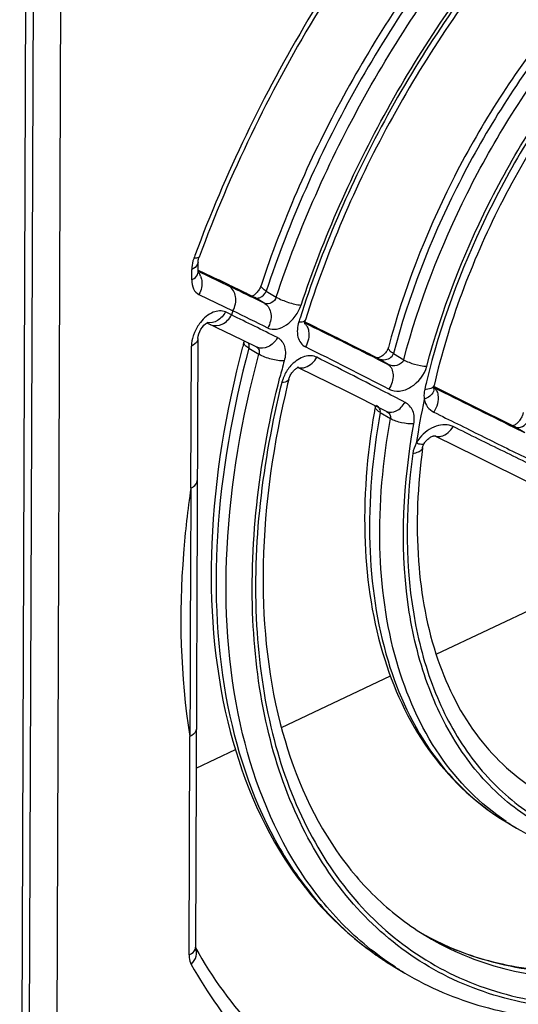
# Model space of a CAD drawing. Header units: millimetres. Extents: x 0 to 1188, y 0 to 840.
# Tile 23 of 41: x 1082 to 1091, y 165 to 183. Entities that reach past the tile are written whole.
import ezdxf

# ---------------------------------------------------------------- set-up
doc = ezdxf.new("R2010")
doc.units = ezdxf.units.MM
doc.header["$LTSCALE"] = 65.34
doc.layers.get('0').update_dxf_attribs({"linetype": 'CONTINUOUS'})
doc.layers.add('ROUNDS', color=7, linetype='CONTINUOUS')

msp = doc.modelspace()

# ---------------------------------------------------------------- linework, layer by layer
at = {"color": 7, "linetype": 'CONTINUOUS'}
for p, q in [((1082.316, 155.992), (1082.423, 184.622)), ((1084.986, 178.684), (1084.986, 178.878)), ((1084.986, 178.728), (1085.366, 178.545)), ((1085.384, 178.536), (1085.366, 178.545)), ((1085.511, 178.475), (1085.384, 178.536)), ((1085.658, 178.404), (1085.511, 178.475)), ((1086.032, 178.222), (1085.957, 178.259)), ((1086.032, 178.222), (1086.032, 178.222)), ((1085.151, 177.739), (1085.809, 177.421)), ((1085.164, 177.746), (1085.168, 177.748)), ((1087, 177.748), (1086.985, 177.755)), ((1084.981, 177.447), (1084.938, 166.053)), ((1085.809, 177.421), (1086.089, 177.284)), ((1085.846, 177.388), (1085.843, 177.377)), ((1085.848, 177.402), (1085.846, 177.388)), ((1088.337, 177.084), (1088.335, 177.084)), ((1086.86, 176.905), (1087.735, 176.471)), ((1086.868, 176.908), (1086.87, 176.908)), ((1088.34, 177.081), (1088.34, 177.081)), ((1090.135, 176.18), (1089.398, 176.549)), ((1087.735, 176.471), (1088.516, 176.08)), ((1088.303, 176.19), (1088.302, 176.184)), ((1090.898, 175.803), (1090.135, 176.18)), ((1088.513, 176.081), (1088.514, 176.081)), ((1089.416, 175.626), (1089.418, 175.626)), ((1089.418, 175.626), (1090.201, 175.236)), ((1090.201, 175.236), (1091.245, 174.721)), ((1089.439, 171.537), (1091.547, 172.537)), ((1086.545, 170.165), (1088.585, 171.132)), ((1084.951, 169.408), (1085.684, 169.756)), ((1090.75, 168.4), (1090.942, 168.286)), ((1088.669, 165.683), (1088.856, 165.571))]:
    msp.add_line(p, q, dxfattribs=at)
at = {"color": 9, "linetype": 'CONTINUOUS'}
for p, q in [((1084.866, 178.542), (1084.867, 178.736)), ((1084.986, 178.705), (1085.57, 178.424)), ((1085.383, 178.535), (1085.366, 178.545)), ((1085.383, 178.535), (1085.366, 178.545)), ((1085.383, 178.535), (1085.455, 178.501)), ((1085.003, 178.271), (1085.637, 177.965)), ((1085.897, 178.287), (1086.032, 178.222)), ((1086.048, 178.214), (1086.032, 178.222)), ((1086.032, 178.222), (1086.048, 178.214)), ((1086.235, 178.102), (1086.048, 178.214)), ((1086.261, 178.334), (1086.448, 178.223)), ((1085.613, 177.889), (1085.499, 177.943)), ((1086.877, 177.777), (1086.871, 177.758)), ((1086.983, 177.736), (1086.992, 177.731)), ((1084.851, 174.646), (1084.861, 177.304)), ((1085.938, 177.264), (1086.125, 177.152)), ((1088.642, 177.165), (1088.833, 177.05)), ((1088.332, 177.066), (1088.358, 177.053)), ((1088.352, 177.074), (1088.34, 177.081)), ((1088.34, 177.08), (1088.352, 177.074)), ((1088.542, 176.961), (1088.352, 177.074)), ((1088.358, 177.053), (1088.542, 176.961)), ((1089.409, 176.543), (1089.393, 176.551)), ((1088.395, 176.061), (1088.587, 175.947)), ((1090.912, 175.795), (1090.898, 175.803)), ((1090.912, 175.795), (1090.898, 175.802)), ((1091.1, 175.683), (1090.912, 175.795)), ((1090.906, 175.778), (1090.89, 175.786)), ((1091.1, 175.683), (1090.906, 175.778)), ((1084.819, 165.911), (1084.834, 170.001)), ((1089.201, 166.299), (1089.196, 166.302))]:
    msp.add_line(p, q, dxfattribs=at)
at = {"color": 7, "linetype": 'CONTINUOUS'}
for points in [[(1086.164, 178.441), (1086.159, 178.427), (1086.152, 178.411), (1086.145, 178.395), (1086.136, 178.378), (1086.127, 178.362), (1086.116, 178.346), (1086.105, 178.331), (1086.094, 178.317), (1086.082, 178.303), (1086.069, 178.29), (1086.057, 178.279), (1086.045, 178.268), (1086.033, 178.259), (1086.022, 178.252), (1086.012, 178.246), (1086.003, 178.241), (1085.998, 178.239)], [(1086.984, 177.714), (1086.985, 177.712), (1086.985, 177.712), (1086.984, 177.713), (1086.984, 177.717), (1086.983, 177.722), (1086.983, 177.73), (1086.984, 177.74), (1086.985, 177.75), (1086.987, 177.762), (1086.99, 177.776), (1086.994, 177.79), (1086.995, 177.794)], [(1088.547, 177.279), (1088.543, 177.266), (1088.538, 177.253), (1088.532, 177.239), (1088.525, 177.225), (1088.516, 177.21), (1088.506, 177.195), (1088.495, 177.181), (1088.483, 177.167)], [(1088.483, 177.167), (1088.47, 177.154), (1088.456, 177.141), (1088.442, 177.129), (1088.427, 177.119), (1088.413, 177.11), (1088.398, 177.102), (1088.385, 177.096), (1088.372, 177.091), (1088.361, 177.088), (1088.351, 177.085), (1088.343, 177.084), (1088.337, 177.084)], [(1086.682, 176.681), (1086.685, 176.691), (1086.69, 176.706), (1086.696, 176.722), (1086.703, 176.738), (1086.711, 176.755), (1086.719, 176.771), (1086.729, 176.786), (1086.739, 176.802), (1086.75, 176.816), (1086.762, 176.83), (1086.773, 176.843), (1086.786, 176.855), (1086.798, 176.866), (1086.81, 176.876), (1086.821, 176.885), (1086.832, 176.892), (1086.842, 176.897), (1086.851, 176.902), (1086.859, 176.905), (1086.864, 176.907), (1086.868, 176.908)], [(1089.398, 176.524), (1089.398, 176.527), (1089.397, 176.531), (1089.397, 176.537), (1089.398, 176.545), (1089.399, 176.553), (1089.4, 176.563), (1089.401, 176.567)], [(1089.399, 176.522), (1089.399, 176.521), (1089.398, 176.522), (1089.398, 176.524)], [(1091.069, 176.064), (1091.067, 176.052), (1091.064, 176.04), (1091.06, 176.026), (1091.055, 176.011), (1091.049, 175.996), (1091.042, 175.98), (1091.034, 175.963), (1091.025, 175.947), (1091.014, 175.931), (1091.003, 175.915), (1090.991, 175.9), (1090.979, 175.886), (1090.966, 175.873), (1090.954, 175.861), (1090.941, 175.85), (1090.929, 175.841), (1090.918, 175.833), (1090.907, 175.826), (1090.896, 175.821), (1090.887, 175.817), (1090.88, 175.814), (1090.876, 175.813)], [(1089.211, 175.472), (1089.218, 175.484), (1089.227, 175.498), (1089.237, 175.513), (1089.248, 175.527), (1089.261, 175.54), (1089.274, 175.553), (1089.287, 175.566), (1089.301, 175.577), (1089.316, 175.588), (1089.33, 175.597), (1089.344, 175.605), (1089.358, 175.611), (1089.371, 175.616), (1089.383, 175.62), (1089.394, 175.623), (1089.403, 175.625), (1089.41, 175.626), (1089.416, 175.626)], [(1089.187, 175.402), (1089.188, 175.411), (1089.19, 175.421), (1089.194, 175.433), (1089.198, 175.445), (1089.204, 175.457), (1089.21, 175.47), (1089.211, 175.472)]]:
    msp.add_lwpolyline(points, dxfattribs=at)
at = {"color": 9, "linetype": 'CONTINUOUS'}
for centre, radius, start, end in [((1108.877, 170.104), 25.549, 159.6176, 159.7348), ((1084.882, 178.685), 0.103, 351.4152, 359.7409), ((1084.779, 178.506), 0.277, 23.284, 29.8508), ((1016.347, 35.092), 159.192, 64.09401, 64.27065), ((1019.361, 40.838), 152.688, 64.14998, 64.30215), ((1013.38, 28.491), 166.407, 64.03563, 64.15029), ((1017.999, 39.875), 153.685, 63.54213, 63.89941), ((1107.01, 171.055), 22.462, 162.0818, 162.2873), ((1026.088, 56.28), 135.474, 63.61658, 63.92438), ((1105.628, 171.87), 19.66, 162.3599, 162.5139), ((1085.671, 177.236), 0.819, 141.2377, 156.7961), ((1085.31, 177.904), 0.217, 244.421, 246.9956), ((1086.845, 177.579), 0.202, 42.2405, 46.8712), ((976.804, -45.461), 248.928, 63.38042, 63.72856), ((982.65, -34.104), 236.139, 63.4139, 63.77705), ((1010.227, 24.306), 171.166, 62.76635, 63.35265), ((1104.584, 172.147), 18.637, 164.8194, 165.7903), ((1087.272, 176.438), 0.744, 135.5579, 152.6972), ((1086.918, 177.08), 0.182, 243.8418, 252.7129), ((1087.28, 176.435), 0.751, 152.7852, 161.2765), ((1087.301, 176.427), 0.774, 161.228, 165.4038), ((1102.996, 173.303), 14.136, 166.3556, 166.9254), ((1089.31, 176.405), 0.152, 48.4367, 54.7816), ((1089.357, 176.577), 0.045, 341.9686, 346.8277), ((1196.5, 389.407), 238.3, 243.29297, 243.6931), ((1193.967, 384.731), 232.969, 243.333, 243.74194), ((1089.294, 176.504), 0.106, 3.224, 10.5138), ((1102.149, 173.505), 13.23, 167.7676, 171.3877), ((1089.684, 175.149), 0.703, 141.5537, 151.2706), ((1092.984, 172.145), 4.361, 238.5566, 239.1793), ((1093.177, 172.032), 4.363, 236.2552, 239.1788), ((1091.847, 171), 5.395, 240.6222, 241.4827), ((1091.854, 171.014), 5.41, 241.4844, 244.6765), ((1084.835, 166.053), 0.103, 352.9763, 359.7467), ((1091.866, 171.039), 5.438, 244.6762, 246.2065), ((1091.882, 171.074), 5.477, 246.207, 247.9001), ((1091.619, 170.622), 5.753, 233.3622, 234.2156), ((1091.605, 170.602), 5.729, 234.2146, 237.3994), ((1091.595, 170.586), 5.71, 237.4011, 239.1734), ((1091.783, 170.475), 5.711, 236.9883, 239.1732)]:
    msp.add_arc(centre, radius, start, end, dxfattribs=at)
at = {"color": 7, "linetype": 'CONTINUOUS'}
for centre, radius, start, end in [((1013.687, 29.646), 165.253, 64.0667, 64.18169), ((972.977, -53.126), 257.495, 63.3832, 63.71627), ((1104.501, 172.315), 19.332, 164.8202, 165.0784), ((1104.196, 172.348), 18.042, 166.1035, 166.3806), ((1101.418, 173.805), 13.329, 169.7182, 170.1756), ((2067.684, 168.631), 982.851, 179.649361, 179.920136), ((1091.733, 170.809), 5.173, 240.2375, 241.5873), ((1091.737, 170.816), 5.181, 241.5871, 241.9495)]:
    msp.add_arc(centre, radius, start, end, dxfattribs=at)
at = {"color": 9, "linetype": 'CONTINUOUS'}
for points, knots in [([(1096.093, 190.239), (1095.002, 189.721), (1092.866, 188.318), (1090.105, 185.527), (1087.811, 182.15), (1086.691, 179.629), (1086.261, 178.334)], [0, 0, 0, 0, 0.229219, 0.479815, 0.741018, 1, 1, 1, 1]), ([(1086.448, 178.223), (1086.878, 179.517), (1087.999, 182.038), (1090.292, 185.415), (1093.053, 188.206), (1095.189, 189.609), (1096.28, 190.127)], [0, 0, 0, 0, 0.258982, 0.520185, 0.770781, 1, 1, 1, 1]), ([(1086.913, 178.072), (1087.334, 179.337), (1088.428, 181.8), (1090.669, 185.099), (1093.366, 187.826), (1095.453, 189.197), (1096.519, 189.702)], [0, 0, 0, 0, 0.259001, 0.520207, 0.77079, 1, 1, 1, 1]), ([(1096.465, 189.606), (1095.393, 189.09), (1093.296, 187.695), (1090.598, 184.928), (1088.372, 181.589), (1087.298, 179.102), (1086.893, 177.827)], [0, 0, 0, 0, 0.229649, 0.480627, 0.741792, 1, 1, 1, 1]), ([(1089.912, 187.365), (1088.838, 186.14), (1086.919, 183.482), (1085.494, 180.53), (1084.927, 179.003)], [0, 0, 0, 0, 0.500039, 1, 1, 1, 1]), ([(1096.375, 187.136), (1095.479, 186.705), (1093.732, 185.521), (1091.516, 183.164), (1089.737, 180.333), (1088.925, 178.233), (1088.642, 177.165)], [0, 0, 0, 0, 0.230347, 0.482671, 0.744166, 1, 1, 1, 1]), ([(1088.833, 177.05), (1089.118, 178.123), (1089.935, 180.233), (1091.725, 183.074), (1093.954, 185.434), (1095.712, 186.616), (1096.613, 187.044)], [0, 0, 0, 0, 0.256015, 0.517652, 0.769942, 1, 1, 1, 1]), ([(1089.265, 176.928), (1089.542, 177.973), (1090.338, 180.03), (1092.083, 182.798), (1094.255, 185.099), (1095.968, 186.251), (1096.846, 186.667)], [0, 0, 0, 0, 0.256021, 0.517661, 0.769945, 1, 1, 1, 1]), ([(1096.814, 186.572), (1095.925, 186.145), (1094.194, 184.963), (1092.015, 182.609), (1090.286, 179.786), (1089.516, 177.696), (1089.259, 176.637)], [0, 0, 0, 0, 0.230702, 0.483647, 0.745266, 1, 1, 1, 1]), ([(1084.909, 178.954), (1084.902, 178.935), (1084.879, 178.865), (1084.867, 178.791), (1084.867, 178.736)], [0, 0, 0, 0, 0.263018, 1, 1, 1, 1]), ([(1085.006, 178.972), (1085.002, 178.961), (1084.963, 178.948), (1084.931, 178.952), (1084.909, 178.954)], [0, 0, 0, 0, 0.341491, 1, 1, 1, 1]), ([(1084.986, 178.878), (1084.986, 178.865), (1084.972, 178.8), (1084.912, 178.758), (1084.867, 178.736)], [0, 0, 0, 0, 0.211575, 1, 1, 1, 1]), ([(1084.866, 178.542), (1084.882, 178.55), (1084.933, 178.578), (1084.978, 178.628), (1084.984, 178.669)], [0, 0, 0, 0, 0.301159, 1, 1, 1, 1]), ([(1085.033, 178.615), (1085.044, 178.59), (1085.075, 178.475), (1085.046, 178.349), (1085.003, 178.271)], [0, 0, 0, 0, 0.234764, 1, 1, 1, 1]), ([(1084.866, 178.542), (1084.866, 178.485), (1084.882, 178.376), (1084.96, 178.291), (1085.003, 178.271)], [0, 0, 0, 0, 0.544341, 1, 1, 1, 1]), ([(1085.637, 177.965), (1085.68, 178.044), (1085.725, 178.217), (1085.635, 178.385), (1085.57, 178.424)], [0, 0, 0, 0, 0.542684, 1, 1, 1, 1]), ([(1086.261, 178.334), (1086.233, 178.351), (1086.193, 178.375), (1086.158, 178.425), (1086.164, 178.441)], [0, 0, 0, 0, 0.658587, 1, 1, 1, 1]), ([(1086.084, 178.204), (1086.102, 178.203), (1086.178, 178.214), (1086.242, 178.279), (1086.261, 178.334)], [0, 0, 0, 0, 0.229874, 1, 1, 1, 1]), ([(1086.448, 178.223), (1086.433, 178.177), (1086.373, 178.102), (1086.271, 178.084), (1086.235, 178.102)], [0, 0, 0, 0, 0.544466, 1, 1, 1, 1]), ([(1086.448, 178.223), (1086.519, 178.18), (1086.673, 178.119), (1086.833, 178.079), (1086.914, 178.073)], [0, 0, 0, 0, 0.506805, 1, 1, 1, 1]), ([(1086.235, 178.102), (1086.299, 178.064), (1086.383, 177.892), (1086.334, 177.723), (1086.29, 177.644)], [0, 0, 0, 0, 0.45092, 1, 1, 1, 1]), ([(1086.29, 177.643), (1086.34, 177.619), (1086.471, 177.608), (1086.655, 177.698), (1086.815, 177.857), (1086.888, 177.998), (1086.913, 178.072)], [0, 0, 0, 0, 0.199533, 0.441082, 0.717256, 1, 1, 1, 1]), ([(1085.499, 177.943), (1085.43, 177.977), (1085.23, 177.952), (1085.095, 177.828), (1085.032, 177.749)], [0, 0, 0, 0, 0.430506, 1, 1, 1, 1]), ([(1085.499, 177.943), (1085.463, 177.879), (1085.368, 177.771), (1085.223, 177.733), (1085.16, 177.744)], [0, 0, 0, 0, 0.535946, 1, 1, 1, 1]), ([(1085.225, 177.704), (1085.29, 177.676), (1085.463, 177.695), (1085.573, 177.816), (1085.613, 177.889)], [0, 0, 0, 0, 0.457919, 1, 1, 1, 1]), ([(1086.871, 177.758), (1086.843, 177.668), (1086.826, 177.524), (1086.898, 177.361), (1086.961, 177.309), (1086.994, 177.291)], [0, 0, 0, 0, 0.548277, 0.781881, 1, 1, 1, 1]), ([(1086.871, 177.759), (1086.9, 177.758), (1086.942, 177.757), (1086.99, 177.779), (1086.995, 177.794)], [0, 0, 0, 0, 0.64445, 1, 1, 1, 1]), ([(1087.028, 177.668), (1087.041, 177.642), (1087.08, 177.517), (1087.044, 177.378), (1086.994, 177.292)], [0, 0, 0, 0, 0.226052, 1, 1, 1, 1]), ([(1084.918, 177.559), (1084.909, 177.538), (1084.878, 177.456), (1084.861, 177.369), (1084.861, 177.304)], [0, 0, 0, 0, 0.263914, 1, 1, 1, 1]), ([(1086.472, 177.464), (1086.431, 177.392), (1086.323, 177.272), (1086.15, 177.255), (1086.089, 177.284)], [0, 0, 0, 0, 0.550954, 1, 1, 1, 1]), ([(1086.471, 177.464), (1086.535, 177.432), (1086.639, 177.282), (1086.621, 177.113), (1086.598, 177.027)], [0, 0, 0, 0, 0.444803, 1, 1, 1, 1]), ([(1084.981, 177.447), (1084.981, 177.433), (1084.967, 177.369), (1084.907, 177.326), (1084.861, 177.304)], [0, 0, 0, 0, 0.211575, 1, 1, 1, 1]), ([(1085.938, 177.264), (1085.91, 177.28), (1085.867, 177.306), (1085.838, 177.359), (1085.843, 177.377)], [0, 0, 0, 0, 0.633436, 1, 1, 1, 1]), ([(1085.938, 177.264), (1085.94, 177.272), (1085.946, 177.305), (1085.941, 177.341), (1085.929, 177.363)], [0, 0, 0, 0, 0.268952, 1, 1, 1, 1]), ([(1088.642, 177.165), (1088.614, 177.181), (1088.571, 177.208), (1088.542, 177.261), (1088.547, 177.279)], [0, 0, 0, 0, 0.630992, 1, 1, 1, 1]), ([(1085.938, 177.264), (1085.627, 176.117), (1085.231, 173.878), (1085.377, 170.657), (1086.186, 168.302), (1087.226, 166.836), (1087.852, 166.253), (1088.186, 166.005)], [0, 0, 0, 0, 0.293763, 0.55791, 0.790287, 0.897123, 1, 1, 1, 1]), ([(1088.671, 165.686), (1088.312, 165.919), (1087.633, 166.479), (1086.496, 167.934), (1085.594, 170.333), (1085.401, 173.651), (1085.803, 175.966), (1086.125, 177.152)], [0, 0, 0, 0, 0.102941, 0.209349, 0.440587, 0.704733, 1, 1, 1, 1]), ([(1086.598, 177.027), (1086.517, 177.024), (1086.353, 177.053), (1086.196, 177.109), (1086.125, 177.152)], [0, 0, 0, 0, 0.496018, 1, 1, 1, 1]), ([(1087.208, 177.095), (1087.174, 177.111), (1087.097, 177.131), (1086.924, 177.106), (1086.807, 177.025), (1086.741, 176.958)], [0, 0, 0, 0, 0.216884, 0.453986, 1, 1, 1, 1]), ([(1086.917, 176.897), (1086.943, 176.897), (1087.065, 176.918), (1087.161, 177.014), (1087.208, 177.095)], [0, 0, 0, 0, 0.221265, 1, 1, 1, 1]), ([(1088.858, 176.252), (1088.717, 176.325), (1088.168, 176.608), (1087.618, 176.889), (1087.208, 177.095)], [0, 0, 0, 0, 0.257412, 1, 1, 1, 1]), ([(1088.462, 177.05), (1088.5, 177.051), (1088.576, 177.068), (1088.632, 177.129), (1088.642, 177.165)], [0, 0, 0, 0, 0.50935, 1, 1, 1, 1]), ([(1088.833, 177.05), (1088.819, 176.997), (1088.709, 176.92), (1088.591, 176.935), (1088.542, 176.961)], [0, 0, 0, 0, 0.496351, 1, 1, 1, 1]), ([(1088.542, 176.961), (1088.603, 176.923), (1088.648, 176.79), (1088.62, 176.628), (1088.581, 176.54), (1088.556, 176.498)], [0, 0, 0, 0, 0.427335, 0.704337, 1, 1, 1, 1]), ([(1088.556, 176.498), (1088.616, 176.469), (1088.766, 176.446), (1089.059, 176.558), (1089.221, 176.771), (1089.265, 176.928)], [0, 0, 0, 0, 0.217889, 0.467907, 1, 1, 1, 1]), ([(1088.833, 177.05), (1088.897, 177.012), (1089.039, 176.959), (1089.188, 176.93), (1089.265, 176.928)], [0, 0, 0, 0, 0.491663, 1, 1, 1, 1]), ([(1092.19, 164.894), (1091.627, 164.91), (1090.518, 165.077), (1089.001, 165.785), (1087.748, 166.913), (1086.809, 168.407), (1086.206, 170.203), (1085.853, 173.02), (1086.144, 175.246), (1086.518, 176.721)], [0, 0, 0, 0, 0.111595, 0.218773, 0.3268, 0.440727, 0.56414, 0.698846, 1, 1, 1, 1]), ([(1086.552, 176.622), (1086.186, 175.143), (1085.91, 172.912), (1086.299, 170.098), (1086.934, 168.315), (1087.908, 166.843), (1089.2, 165.75), (1090.753, 165.088), (1091.878, 164.959), (1092.449, 164.96)], [0, 0, 0, 0, 0.300827, 0.435076, 0.557951, 0.671469, 0.779464, 0.887197, 1, 1, 1, 1]), ([(1086.682, 176.681), (1086.68, 176.673), (1086.651, 176.63), (1086.593, 176.625), (1086.552, 176.622)], [0, 0, 0, 0, 0.172661, 1, 1, 1, 1]), ([(1089.226, 176.501), (1089.266, 176.501), (1089.328, 176.504), (1089.393, 176.541), (1089.4, 176.563)], [0, 0, 0, 0, 0.626235, 1, 1, 1, 1]), ([(1089.227, 176.501), (1089.223, 176.484), (1089.211, 176.421), (1089.211, 176.355), (1089.219, 176.309)], [0, 0, 0, 0, 0.260631, 1, 1, 1, 1]), ([(1089.4, 176.51), (1089.401, 176.492), (1089.38, 176.397), (1089.288, 176.339), (1089.219, 176.309)], [0, 0, 0, 0, 0.197787, 1, 1, 1, 1]), ([(1089.445, 176.477), (1089.46, 176.451), (1089.503, 176.313), (1089.455, 176.162), (1089.396, 176.068)], [0, 0, 0, 0, 0.213538, 1, 1, 1, 1]), ([(1088.395, 176.061), (1088.38, 176.07), (1088.338, 176.098), (1088.296, 176.149), (1088.302, 176.184)], [0, 0, 0, 0, 0.334127, 1, 1, 1, 1]), ([(1088.516, 176.08), (1088.568, 176.054), (1088.725, 176.079), (1088.817, 176.186), (1088.858, 176.252)], [0, 0, 0, 0, 0.427979, 1, 1, 1, 1]), ([(1089.024, 175.852), (1089.038, 175.931), (1089.033, 176.094), (1088.922, 176.218), (1088.858, 176.252)], [0, 0, 0, 0, 0.528098, 1, 1, 1, 1]), ([(1089.219, 176.309), (1089.229, 176.257), (1089.269, 176.158), (1089.351, 176.091), (1089.396, 176.068)], [0, 0, 0, 0, 0.511949, 1, 1, 1, 1]), ([(1088.395, 176.061), (1088.248, 175.251), (1088.107, 173.684), (1088.417, 171.468), (1089.263, 169.628), (1090.199, 168.737), (1090.709, 168.425)], [0, 0, 0, 0, 0.292826, 0.554857, 0.78708, 1, 1, 1, 1]), ([(1088.514, 176.081), (1088.537, 176.067), (1088.579, 176.03), (1088.591, 175.973), (1088.587, 175.947)], [0, 0, 0, 0, 0.507668, 1, 1, 1, 1]), ([(1089.396, 176.068), (1089.692, 175.923), (1090.27, 175.636), (1090.848, 175.347), (1091.134, 175.213)], [0, 0, 0, 0, 0.511303, 1, 1, 1, 1]), ([(1090.753, 168.405), (1090.265, 168.731), (1089.38, 169.634), (1088.587, 171.452), (1088.302, 173.623), (1088.443, 175.155), (1088.587, 175.947)], [0, 0, 0, 0, 0.213038, 0.445927, 0.708038, 1, 1, 1, 1]), ([(1089.024, 175.852), (1088.947, 175.846), (1088.796, 175.861), (1088.65, 175.909), (1088.587, 175.947)], [0, 0, 0, 0, 0.511864, 1, 1, 1, 1]), ([(1094.21, 167.781), (1093.769, 167.743), (1092.9, 167.762), (1091.668, 168.133), (1090.61, 168.834), (1089.776, 169.836), (1089.187, 171.089), (1088.733, 173.113), (1088.826, 174.756), (1089.024, 175.852)], [0, 0, 0, 0, 0.117832, 0.228875, 0.338094, 0.450865, 0.571694, 0.703324, 1, 1, 1, 1]), ([(1089.759, 175.798), (1089.664, 175.843), (1089.406, 175.836), (1089.212, 175.685), (1089.134, 175.586)], [0, 0, 0, 0, 0.456673, 1, 1, 1, 1]), ([(1089.455, 175.615), (1089.48, 175.61), (1089.607, 175.617), (1089.708, 175.716), (1089.759, 175.798)], [0, 0, 0, 0, 0.211708, 1, 1, 1, 1]), ([(1091.618, 174.892), (1091.467, 174.96), (1091.165, 175.108), (1090.546, 175.411), (1090.076, 175.641), (1089.759, 175.798)], [0, 0, 0, 0, 0.240853, 0.487607, 1, 1, 1, 1]), ([(1090.951, 175.782), (1090.997, 175.774), (1091.097, 175.803), (1091.155, 175.891), (1091.161, 175.938)], [0, 0, 0, 0, 0.493181, 1, 1, 1, 1]), ([(1089.211, 175.472), (1089.204, 175.459), (1089.14, 175.463), (1089.1, 175.476), (1089.068, 175.487)], [0, 0, 0, 0, 0.313829, 1, 1, 1, 1]), ([(1089.004, 175.293), (1088.861, 174.234), (1088.848, 172.655), (1089.401, 170.743), (1090.05, 169.579), (1090.933, 168.673), (1092.022, 168.068), (1093.267, 167.79), (1094.133, 167.822), (1094.571, 167.884)], [0, 0, 0, 0, 0.292909, 0.422567, 0.542049, 0.654568, 0.76497, 0.878598, 1, 1, 1, 1]), ([(1089.187, 175.402), (1089.185, 175.389), (1089.166, 175.351), (1089.099, 175.312), (1089.039, 175.298), (1089.004, 175.293)], [0, 0, 0, 0, 0.180693, 0.528371, 1, 1, 1, 1]), ([(1084.851, 174.646), (1084.791, 174.241), (1084.615, 172.7), (1084.65, 171.128), (1084.834, 170.001)], [0, 0, 0, 0, 0.263827, 1, 1, 1, 1]), ([(1089.27, 166.255), (1089.715, 165.99), (1090.712, 165.578), (1091.779, 165.457), (1092.322, 165.459)], [0, 0, 0, 0, 0.48854, 1, 1, 1, 1]), ([(1084.819, 165.911), (1084.835, 165.918), (1084.887, 165.947), (1084.932, 165.999), (1084.938, 166.04)], [0, 0, 0, 0, 0.30227, 1, 1, 1, 1]), ([(1084.859, 165.732), (1084.901, 165.775), (1084.964, 165.872), (1084.961, 165.993), (1084.94, 166.039)], [0, 0, 0, 0, 0.542047, 1, 1, 1, 1]), ([(1084.819, 165.911), (1084.819, 165.894), (1084.821, 165.833), (1084.838, 165.771), (1084.859, 165.732)], [0, 0, 0, 0, 0.271928, 1, 1, 1, 1]), ([(1092.028, 165.571), (1091.834, 165.574), (1091.083, 165.614), (1090.338, 165.79), (1089.821, 166)], [0, 0, 0, 0, 0.258305, 1, 1, 1, 1]), ([(1084.859, 165.732), (1085.156, 165.199), (1085.85, 164.21), (1087.204, 163.032), (1088.803, 162.241), (1089.97, 161.995), (1090.566, 161.936)], [0, 0, 0, 0, 0.257049, 0.503441, 0.748021, 1, 1, 1, 1])]:
    msp.add_open_spline(points, degree=3, knots=knots, dxfattribs=at)
at = {"color": 7, "linetype": 'CONTINUOUS'}
for points, knots in [([(1094.991, 189.763), (1094, 189.193), (1092.084, 187.769), (1089.612, 185.088), (1087.566, 181.941), (1086.557, 179.626), (1086.164, 178.441)], [0, 0, 0, 0, 0.234179, 0.485256, 0.74405, 1, 1, 1, 1]), ([(1096.528, 189.469), (1095.463, 188.975), (1093.373, 187.609), (1090.682, 184.871), (1088.461, 181.548), (1087.394, 179.066), (1086.995, 177.794)], [0, 0, 0, 0, 0.228027, 0.479088, 0.741115, 1, 1, 1, 1]), ([(1090.106, 187.456), (1089.002, 186.221), (1087.033, 183.529), (1085.58, 180.527), (1085.006, 178.972)], [0, 0, 0, 0, 0.499772, 1, 1, 1, 1]), ([(1096.339, 187.213), (1095.434, 186.793), (1093.671, 185.625), (1091.438, 183.279), (1089.647, 180.452), (1088.831, 178.349), (1088.547, 177.279)], [0, 0, 0, 0, 0.23069, 0.482753, 0.744028, 1, 1, 1, 1]), ([(1097.924, 186.783), (1096.951, 186.492), (1094.994, 185.438), (1092.517, 183.058), (1090.535, 180.032), (1089.672, 177.734), (1089.401, 176.567)], [0, 0, 0, 0, 0.220409, 0.472742, 0.73969, 1, 1, 1, 1]), ([(1084.986, 178.878), (1084.986, 178.884), (1084.988, 178.916), (1084.997, 178.948), (1085.006, 178.972)], [0, 0, 0, 0, 0.176668, 1, 1, 1, 1]), ([(1084.987, 178.669), (1084.987, 178.668), (1084.985, 178.679), (1084.986, 178.68), (1084.986, 178.684)], [0, 0, 0, 0, 0.164612, 1, 1, 1, 1]), ([(1084.981, 177.447), (1084.981, 177.508), (1085.031, 177.623), (1085.111, 177.721), (1085.164, 177.746)], [0, 0, 0, 0, 0.51492, 1, 1, 1, 1]), ([(1085.82, 177.293), (1085.5, 176.091), (1085.108, 173.742), (1085.349, 170.367), (1086.332, 167.932), (1087.556, 166.469), (1088.284, 165.912), (1088.669, 165.683)], [0, 0, 0, 0, 0.292417, 0.554799, 0.786661, 0.894672, 1, 1, 1, 1]), ([(1086.662, 176.596), (1086.395, 175.496), (1086.084, 173.365), (1086.349, 170.342), (1087.24, 168.198), (1088.312, 166.93), (1088.94, 166.453), (1089.27, 166.256)], [0, 0, 0, 0, 0.299127, 0.564183, 0.79363, 0.898523, 1, 1, 1, 1]), ([(1088.284, 176.079), (1088.144, 175.271), (1088.017, 173.704), (1088.355, 171.48), (1089.244, 169.619), (1090.217, 168.718), (1090.75, 168.4)], [0, 0, 0, 0, 0.288069, 0.548031, 0.781963, 1, 1, 1, 1]), ([(1089.187, 175.402), (1089.092, 174.701), (1089.029, 173.357), (1089.368, 171.481), (1090.134, 169.953), (1090.934, 169.222), (1091.364, 168.965)], [0, 0, 0, 0, 0.296292, 0.559187, 0.789963, 1, 1, 1, 1]), ([(1084.852, 174.646), (1084.869, 174.654), (1084.924, 174.684), (1084.971, 174.743), (1084.971, 174.787)], [0, 0, 0, 0, 0.306931, 1, 1, 1, 1]), ([(1084.954, 170.143), (1084.954, 170.129), (1084.94, 170.065), (1084.88, 170.022), (1084.834, 170.001)], [0, 0, 0, 0, 0.211534, 1, 1, 1, 1]), ([(1090.942, 168.286), (1091.387, 168.02), (1092.403, 167.632), (1093.484, 167.588), (1094.027, 167.636)], [0, 0, 0, 0, 0.487224, 1, 1, 1, 1]), ([(1089.301, 166.244), (1089.705, 166.029), (1090.6, 165.697), (1091.547, 165.599), (1092.03, 165.601)], [0, 0, 0, 0, 0.486926, 1, 1, 1, 1]), ([(1084.939, 166.041), (1084.939, 166.043), (1084.938, 166.047), (1084.938, 166.05), (1084.938, 166.053)], [0, 0, 0, 0, 0.419053, 1, 1, 1, 1]), ([(1084.938, 166.04), (1084.939, 166.039), (1084.94, 166.035), (1084.939, 166.04), (1084.939, 166.041)], [0, 0, 0, 0, 0.433586, 1, 1, 1, 1]), ([(1084.939, 166.041), (1085.249, 165.486), (1085.98, 164.465), (1086.959, 163.675), (1087.479, 163.365)], [0, 0, 0, 0, 0.512093, 1, 1, 1, 1]), ([(1088.856, 165.571), (1089.312, 165.299), (1090.319, 164.871), (1091.4, 164.717), (1091.949, 164.701)], [0, 0, 0, 0, 0.491338, 1, 1, 1, 1])]:
    msp.add_open_spline(points, degree=3, knots=knots, dxfattribs=at)
at = {"color": 9, "linetype": 'CONTINUOUS'}
for points in [[(1084.986, 178.688), (1084.998, 178.675), (1085.009, 178.66), (1085.019, 178.644)], [(1086.048, 178.214), (1086.059, 178.208), (1086.072, 178.205), (1086.084, 178.204)], [(1086.995, 177.715), (1087.008, 177.701), (1087.019, 177.685), (1087.028, 177.668)], [(1086.08, 177.289), (1086.102, 177.276), (1086.119, 177.252), (1086.126, 177.227)], [(1086.126, 177.227), (1086.133, 177.203), (1086.132, 177.176), (1086.125, 177.152)], [(1086.864, 176.906), (1086.881, 176.901), (1086.899, 176.898), (1086.917, 176.897)], [(1088.352, 177.074), (1088.364, 177.068), (1088.377, 177.063), (1088.389, 177.059)], [(1088.389, 177.059), (1088.413, 177.052), (1088.438, 177.049), (1088.462, 177.05)], [(1089.411, 176.519), (1089.418, 176.513), (1089.424, 176.507), (1089.429, 176.5)], [(1089.429, 176.5), (1089.435, 176.493), (1089.44, 176.485), (1089.445, 176.477)], [(1088.371, 176.153), (1088.358, 176.17), (1088.341, 176.184), (1088.322, 176.195)], [(1088.395, 176.061), (1088.401, 176.092), (1088.39, 176.128), (1088.371, 176.153)], [(1090.912, 175.795), (1090.924, 175.789), (1090.937, 175.784), (1090.951, 175.782)], [(1089.414, 175.629), (1089.427, 175.622), (1089.441, 175.618), (1089.455, 175.615)], [(1089.068, 175.487), (1089.036, 175.426), (1089.013, 175.36), (1089.004, 175.293)]]:
    msp.add_open_spline(points, degree=3, dxfattribs=at)
at = {"layer": 'ROUNDS', "color": 9, "linetype": 'CONTINUOUS'}
for p, q in [((1081.881, 216.358), (1081.648, 154.226)), ((1082.022, 216.354), (1081.789, 154.221))]:
    msp.add_line(p, q, dxfattribs=at)

doc.saveas('drawing.dxf')
